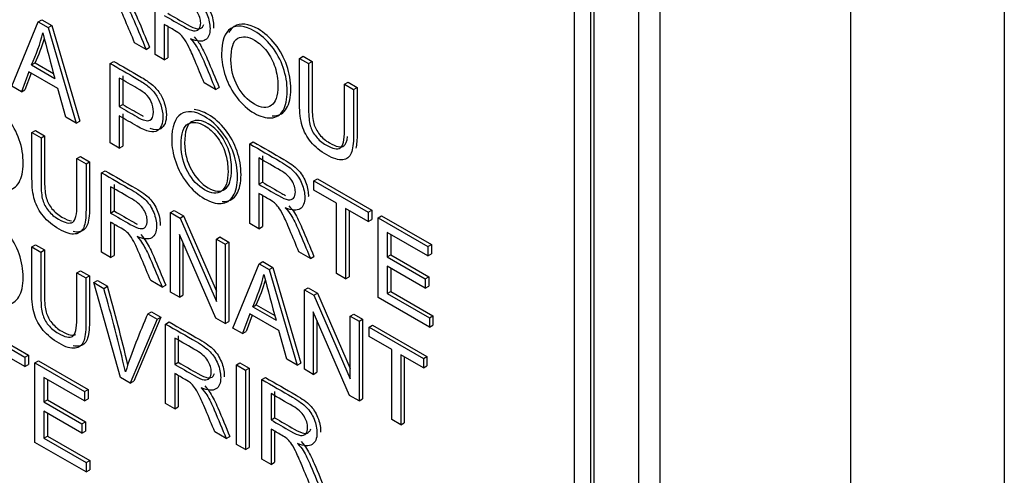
# Model space of a CAD drawing. Header units: inches. Extents: x 1 to 240, y -1 to 159.
# Tile 100 of 111: x 225.183 to 226.161, y 121.695 to 122.148. Entities that reach past the tile are written whole.
import ezdxf

# ---------------------------------------------------------------- set-up
doc = ezdxf.new("R2010")
doc.units = ezdxf.units.IN
doc.header["$MEASUREMENT"] = 0
for name, color, linetype in [('COM70657-14', 7, 'Continuous'), ('Default', 7, 'Continuous'), ('LAB20180', 7, 'Continuous')]:
    doc.layers.add(name, color=color, linetype=linetype)

# ---------------------------------------------------------------- blocks, each defined once
blk = doc.blocks.new('SE1')
at = {"layer": 'COM70657-14', "color": 7, "linetype": 'Continuous'}
for p, q in [((226.16061, 141.12522), (226.16061, 113.32859)), ((226.00788, 141.09591), (226.00788, 113.35789))]:
    blk.add_line(p, q, dxfattribs=at)
at = {"layer": 'LAB20180', "color": 7, "linetype": 'Continuous'}
for p, q in [((225.81908, 119.91068), (225.81908, 122.97255)), ((225.79786, 119.89844), (225.79786, 122.9603)), ((225.73387, 120.08477), (225.73387, 122.83969)), ((225.75013, 120.07538), (225.75013, 122.8303)), ((225.75367, 120.07743), (225.75367, 122.83234)), ((225.31769, 122.113), (225.31769, 122.19203)), ((225.17556, 122.08155), (225.20165, 122.14551)), ((225.20165, 122.14551), (225.20519, 122.14755)), ((225.20165, 122.14551), (225.21163, 122.13975)), ((225.20519, 122.14755), (225.21516, 122.1418)), ((225.21163, 122.13975), (225.21516, 122.1418)), ((225.21163, 122.13975), (225.2394, 122.0447)), ((225.21516, 122.1418), (225.24294, 122.04674)), ((225.32671, 122.14287), (225.32671, 122.1078)), ((225.33024, 122.13999), (225.33024, 122.10984)), ((225.30877, 122.11816), (225.29743, 122.1247)), ((225.30877, 122.11816), (225.3123, 122.1202)), ((225.27323, 122.10419), (225.27677, 122.10623)), ((225.32671, 122.1078), (225.31769, 122.113)), ((225.32671, 122.1078), (225.33024, 122.10984)), ((225.46112, 122.10922), (225.46465, 122.11126)), ((225.46112, 122.10922), (225.47013, 122.10401)), ((225.46465, 122.11126), (225.47367, 122.10606)), ((225.47013, 122.10401), (225.47367, 122.10606)), ((225.19514, 122.10269), (225.19868, 122.10473)), ((225.19514, 122.10269), (225.21832, 122.08931)), ((225.19868, 122.10473), (225.21701, 122.09415)), ((225.27323, 122.02517), (225.27323, 122.10419)), ((225.19241, 122.09575), (225.18508, 122.07606)), ((225.1947, 122.09443), (225.18862, 122.0781)), ((225.22123, 122.07911), (225.19241, 122.09575)), ((225.28225, 122.08968), (225.28225, 122.06129)), ((225.28578, 122.09172), (225.28578, 122.06333)), ((225.18508, 122.07606), (225.17556, 122.08155)), ((225.18508, 122.07606), (225.18862, 122.0781)), ((225.22906, 122.05067), (225.22123, 122.07911)), ((225.37784, 122.07828), (225.3665, 122.08482)), ((225.37784, 122.07828), (225.38137, 122.08032)), ((225.50578, 122.08343), (225.50932, 122.08547)), ((225.50578, 122.08343), (225.51475, 122.07825)), ((225.50932, 122.08547), (225.51829, 122.08029)), ((225.51475, 122.07825), (225.51829, 122.08029)), ((225.28225, 122.06129), (225.28578, 122.06333)), ((225.2394, 122.0447), (225.22906, 122.05067)), ((225.28225, 122.05203), (225.28225, 122.01996)), ((225.28578, 122.05407), (225.28578, 122.022)), ((225.19555, 122.03547), (225.19909, 122.03752)), ((225.19909, 122.03752), (225.2081, 122.03231)), ((225.2394, 122.0447), (225.24294, 122.04674)), ((225.19555, 122.03547), (225.20457, 122.03027)), ((225.20457, 122.03027), (225.2081, 122.03231)), ((225.28225, 122.01996), (225.27323, 122.02517)), ((225.28225, 122.01996), (225.28578, 122.022)), ((225.41169, 122.02425), (225.41523, 122.02629)), ((225.41169, 121.94523), (225.41169, 122.02425)), ((225.24022, 122.00969), (225.24376, 122.01173)), ((225.24022, 122.00969), (225.24919, 122.00451)), ((225.24376, 122.01173), (225.25273, 122.00655)), ((225.42071, 122.01031), (225.42071, 121.98413)), ((225.42424, 122.01236), (225.42424, 121.98617)), ((225.24919, 122.00451), (225.25273, 122.00655)), ((225.26462, 121.9956), (225.26816, 121.99764)), ((225.26462, 121.91663), (225.26462, 121.9956)), ((225.4753, 121.98752), (225.47884, 121.98956)), ((225.47884, 121.98956), (225.53279, 121.95841)), ((225.27359, 121.98174), (225.27359, 121.95556)), ((225.27713, 121.98378), (225.27713, 121.9576)), ((225.42071, 121.98413), (225.42424, 121.98617)), ((225.4753, 121.97822), (225.4753, 121.98752)), ((225.4753, 121.98752), (225.52925, 121.95637)), ((225.42071, 121.97504), (225.42071, 121.94002)), ((225.42424, 121.97217), (225.42424, 121.94206)), ((225.49779, 121.96523), (225.4753, 121.97822)), ((225.49779, 121.89552), (225.49779, 121.96523)), ((225.52925, 121.94707), (225.50681, 121.96003)), ((225.50681, 121.96003), (225.50681, 121.89031)), ((225.27359, 121.95556), (225.27713, 121.9576)), ((225.3332, 121.95601), (225.33673, 121.95805)), ((225.3332, 121.87704), (225.3332, 121.95601)), ((225.3332, 121.95601), (225.34248, 121.95064)), ((225.33673, 121.95805), (225.34602, 121.95268)), ((225.34248, 121.95064), (225.34602, 121.95268)), ((225.34248, 121.95064), (225.37864, 121.86768)), ((225.34602, 121.95268), (225.37864, 121.87783)), ((225.51034, 121.95798), (225.51034, 121.89235)), ((225.52925, 121.95637), (225.53279, 121.95841)), ((225.52925, 121.95637), (225.52925, 121.94707)), ((225.53279, 121.95841), (225.53279, 121.94911)), ((225.53909, 121.95069), (225.54263, 121.95273)), ((225.53909, 121.87167), (225.53909, 121.95069)), ((225.53909, 121.95069), (225.5884, 121.92222)), ((225.54263, 121.95273), (225.59194, 121.92427)), ((225.27359, 121.94646), (225.27359, 121.91145)), ((225.27713, 121.9436), (225.27713, 121.91349)), ((225.42071, 121.94002), (225.41169, 121.94523)), ((225.42071, 121.94002), (225.42424, 121.94206)), ((225.52925, 121.94707), (225.53279, 121.94911)), ((225.37804, 121.85114), (225.34189, 121.93411)), ((225.34189, 121.93411), (225.34189, 121.87202)), ((225.37864, 121.92977), (225.38217, 121.93181)), ((225.38217, 121.93181), (225.39087, 121.92679)), ((225.5884, 121.91292), (225.54806, 121.93621)), ((225.54806, 121.93621), (225.54806, 121.91192)), ((225.55159, 121.93417), (225.55159, 121.91396)), ((225.19542, 121.92205), (225.19895, 121.92409)), ((225.19542, 121.92205), (225.20443, 121.91684)), ((225.19895, 121.92409), (225.20797, 121.91888)), ((225.34543, 121.92599), (225.34543, 121.87406)), ((225.37864, 121.86768), (225.37864, 121.92977)), ((225.37864, 121.92977), (225.38733, 121.92475)), ((225.38733, 121.92475), (225.39087, 121.92679)), ((225.38733, 121.92475), (225.38733, 121.84578)), ((225.39087, 121.92679), (225.39087, 121.84782)), ((225.5884, 121.92222), (225.59194, 121.92427)), ((225.5884, 121.92222), (225.5884, 121.91292)), ((225.59194, 121.92427), (225.59194, 121.91496)), ((225.20443, 121.91684), (225.20797, 121.91888)), ((225.27359, 121.91145), (225.26462, 121.91663)), ((225.27359, 121.91145), (225.27713, 121.91349)), ((225.47184, 121.9105), (225.4605, 121.91705)), ((225.47184, 121.9105), (225.47537, 121.91254)), ((225.54806, 121.91192), (225.55159, 121.91396)), ((225.54806, 121.91192), (225.58581, 121.89013)), ((225.55159, 121.91396), (225.58934, 121.89217)), ((225.5884, 121.91292), (225.59194, 121.91496)), ((225.39498, 121.84137), (225.42112, 121.90524)), ((225.42112, 121.90524), (225.42465, 121.90729)), ((225.42112, 121.90524), (225.43109, 121.89949)), ((225.42465, 121.90729), (225.43462, 121.90153)), ((225.43109, 121.89949), (225.43462, 121.90153)), ((225.43462, 121.90153), (225.46235, 121.80655)), ((225.58581, 121.88087), (225.54806, 121.90267)), ((225.54806, 121.90267), (225.54806, 121.87575)), ((225.55159, 121.90062), (225.55159, 121.87779)), ((225.24008, 121.89626), (225.24362, 121.8983)), ((225.24008, 121.89626), (225.24905, 121.89108)), ((225.24362, 121.8983), (225.25259, 121.89312)), ((225.24905, 121.89108), (225.25259, 121.89312)), ((225.43109, 121.89949), (225.45882, 121.80451)), ((225.50681, 121.89031), (225.49779, 121.89552)), ((225.50681, 121.89031), (225.51034, 121.89235)), ((225.58581, 121.89013), (225.58934, 121.89217)), ((225.58934, 121.89217), (225.58934, 121.88291)), ((225.25711, 121.88643), (225.26065, 121.88847)), ((225.28352, 121.79216), (225.25711, 121.88643)), ((225.25711, 121.88643), (225.2669, 121.88077)), ((225.26065, 121.88847), (225.27044, 121.88281)), ((225.2669, 121.88077), (225.27044, 121.88281)), ((225.32477, 121.8819), (225.31343, 121.88845)), ((225.32477, 121.8819), (225.32831, 121.88394)), ((225.46601, 121.87932), (225.46955, 121.88137)), ((225.46955, 121.88137), (225.47884, 121.876)), ((225.58581, 121.89013), (225.58581, 121.88087)), ((225.58581, 121.88087), (225.58934, 121.88291)), ((225.34189, 121.87202), (225.3332, 121.87704)), ((225.34189, 121.87202), (225.34543, 121.87406)), ((225.46601, 121.80036), (225.46601, 121.87932)), ((225.46601, 121.87932), (225.4753, 121.87396)), ((225.4753, 121.87396), (225.47884, 121.876)), ((225.4753, 121.87396), (225.5115, 121.79097)), ((225.47884, 121.876), (225.5115, 121.80112)), ((225.58999, 121.84228), (225.53909, 121.87167)), ((225.54806, 121.87575), (225.55159, 121.87779)), ((225.54806, 121.87575), (225.58999, 121.85154)), ((225.55159, 121.87779), (225.59353, 121.85358)), ((225.41461, 121.86247), (225.41814, 121.86452)), ((225.41461, 121.86247), (225.43778, 121.84909)), ((225.41814, 121.86452), (225.43647, 121.85393)), ((225.32334, 121.85227), (225.29653, 121.78873)), ((225.31057, 121.85556), (225.3141, 121.8576)), ((225.31057, 121.85556), (225.31981, 121.85023)), ((225.3141, 121.8576), (225.32334, 121.85227)), ((225.31981, 121.85023), (225.32334, 121.85227)), ((225.41187, 121.85553), (225.4045, 121.83587)), ((225.41415, 121.85422), (225.40803, 121.83791)), ((225.4407, 121.83889), (225.41187, 121.85553)), ((225.51086, 121.77446), (225.47471, 121.85743)), ((225.47471, 121.85743), (225.47471, 121.79534)), ((225.5115, 121.85306), (225.51503, 121.8551)), ((225.5115, 121.79097), (225.5115, 121.85306)), ((225.5115, 121.85306), (225.52015, 121.84807)), ((225.51503, 121.8551), (225.52368, 121.85011)), ((225.58999, 121.85154), (225.59353, 121.85358)), ((225.59353, 121.85358), (225.59353, 121.84432)), ((225.13463, 121.84363), (225.18859, 121.81248)), ((225.13817, 121.84567), (225.19212, 121.81452)), ((225.31981, 121.85023), (225.29299, 121.78669)), ((225.32823, 121.84536), (225.33177, 121.8474)), ((225.32823, 121.76634), (225.32823, 121.84536)), ((225.38733, 121.84578), (225.37804, 121.85114)), ((225.38733, 121.84578), (225.39087, 121.84782)), ((225.47824, 121.84931), (225.47824, 121.79738)), ((225.52015, 121.84807), (225.52368, 121.85011)), ((225.52015, 121.84807), (225.52015, 121.7691)), ((225.52368, 121.85011), (225.52368, 121.77114)), ((225.53012, 121.84231), (225.53366, 121.84435)), ((225.53012, 121.83306), (225.53012, 121.84231)), ((225.53012, 121.84231), (225.58407, 121.81116)), ((225.53366, 121.84435), (225.58761, 121.8132)), ((225.58999, 121.85154), (225.58999, 121.84228)), ((225.58999, 121.84228), (225.59353, 121.84432)), ((225.34078, 121.83347), (225.34078, 121.80734)), ((225.4045, 121.83587), (225.39498, 121.84137)), ((225.4045, 121.83587), (225.40803, 121.83791)), ((225.44853, 121.81045), (225.4407, 121.83889)), ((225.55261, 121.82007), (225.53012, 121.83306)), ((225.33725, 121.83143), (225.33725, 121.8053)), ((225.18859, 121.80323), (225.16609, 121.81621)), ((225.18859, 121.81248), (225.19212, 121.81452)), ((225.19212, 121.81452), (225.19212, 121.80527)), ((225.55261, 121.75036), (225.55261, 121.82007)), ((225.58407, 121.80191), (225.56158, 121.81489)), ((225.56158, 121.81489), (225.56158, 121.74518)), ((225.56512, 121.81285), (225.56512, 121.74722)), ((225.58407, 121.81116), (225.58761, 121.8132)), ((225.58761, 121.8132), (225.58761, 121.80395)), ((225.18859, 121.81248), (225.18859, 121.80323)), ((225.18859, 121.80323), (225.19212, 121.80527)), ((225.19842, 121.8068), (225.20196, 121.80884)), ((225.19842, 121.72778), (225.19842, 121.8068)), ((225.19842, 121.8068), (225.24773, 121.77833)), ((225.20196, 121.80884), (225.25127, 121.78037)), ((225.33725, 121.8053), (225.34078, 121.80734)), ((225.39844, 121.80483), (225.40198, 121.80687)), ((225.39844, 121.72581), (225.39844, 121.80483)), ((225.39844, 121.80483), (225.40746, 121.79962)), ((225.40198, 121.80687), (225.41099, 121.80166)), ((225.45882, 121.80451), (225.44853, 121.81045)), ((225.45882, 121.80451), (225.46235, 121.80655)), ((225.58407, 121.81116), (225.58407, 121.80191)), ((225.58407, 121.80191), (225.58761, 121.80395)), ((225.33725, 121.79621), (225.33725, 121.76114)), ((225.34078, 121.79334), (225.34078, 121.76318)), ((225.40746, 121.79962), (225.41099, 121.80166)), ((225.40746, 121.79962), (225.40746, 121.7206)), ((225.41099, 121.80166), (225.41099, 121.72264)), ((225.47471, 121.79534), (225.46601, 121.80036)), ((225.47471, 121.79534), (225.47824, 121.79738)), ((225.24773, 121.76908), (225.20739, 121.79237)), ((225.20739, 121.79237), (225.20739, 121.76803)), ((225.21093, 121.79033), (225.21093, 121.77007)), ((225.29299, 121.78669), (225.28352, 121.79216)), ((225.29299, 121.78669), (225.29653, 121.78873)), ((225.4238, 121.79019), (225.42734, 121.79223)), ((225.4238, 121.71116), (225.4238, 121.79019)), ((225.24773, 121.77833), (225.25127, 121.78037)), ((225.24773, 121.77833), (225.24773, 121.76908)), ((225.25127, 121.78037), (225.25127, 121.77112)), ((225.43282, 121.77625), (225.43282, 121.75012)), ((225.43635, 121.77829), (225.43635, 121.75216)), ((225.52015, 121.7691), (225.51086, 121.77446)), ((225.20739, 121.76803), (225.21093, 121.77007)), ((225.20739, 121.76803), (225.24514, 121.74624)), ((225.21093, 121.77007), (225.24867, 121.74828)), ((225.24773, 121.76908), (225.25127, 121.77112)), ((225.33725, 121.76114), (225.32823, 121.76634)), ((225.52015, 121.7691), (225.52368, 121.77114)), ((225.24514, 121.73698), (225.20739, 121.75877)), ((225.20739, 121.75877), (225.20739, 121.73191)), ((225.21093, 121.75673), (225.21093, 121.73395)), ((225.33725, 121.76114), (225.34078, 121.76318)), ((225.24514, 121.74624), (225.24867, 121.74828)), ((225.24514, 121.74624), (225.24514, 121.73698)), ((225.24867, 121.74828), (225.24867, 121.73902)), ((225.43282, 121.75012), (225.43635, 121.75216)), ((225.56158, 121.74518), (225.55261, 121.75036)), ((225.56158, 121.74518), (225.56512, 121.74722)), ((225.24514, 121.73698), (225.24867, 121.73902)), ((225.38838, 121.73162), (225.37709, 121.73814)), ((225.43282, 121.74103), (225.43282, 121.70596)), ((225.43635, 121.73816), (225.43635, 121.708)), ((225.24933, 121.69839), (225.19842, 121.72778)), ((225.20739, 121.73191), (225.21093, 121.73395)), ((225.20739, 121.73191), (225.24933, 121.7077)), ((225.21093, 121.73395), (225.25286, 121.70974)), ((225.38838, 121.73162), (225.39192, 121.73366)), ((225.40746, 121.7206), (225.39844, 121.72581)), ((225.40746, 121.7206), (225.41099, 121.72264)), ((225.24933, 121.7077), (225.25286, 121.70974)), ((225.24933, 121.7077), (225.24933, 121.69839)), ((225.25286, 121.70974), (225.25286, 121.70043)), ((225.43282, 121.70596), (225.4238, 121.71116)), ((225.43282, 121.70596), (225.43635, 121.708)), ((225.24933, 121.69839), (225.25286, 121.70043))]:
    blk.add_line(p, q, dxfattribs=at)
for centre, radius, start, end in [((225.03818, 122.1757), 0.17312, 335.05426, 346.26608), ((225.04171, 122.17774), 0.17312, 335.05426, 343.72816), ((226.89891, 122.55786), 1.74468, 194.03981, 195.57842), ((225.25764, 121.93549), 0.17312, 335.05426, 346.26608), ((227.11837, 122.31764), 1.74468, 194.03981, 195.57842), ((223.42708, 121.3611), 1.91576, 13.37762, 15.80288), ((225.26118, 121.93753), 0.17312, 335.05426, 343.72541), ((223.42355, 121.35906), 1.91576, 13.24518, 15.80288), ((225.89463, 121.59707), 0.63871, 156.12678, 161.66456)]:
    blk.add_arc(centre, radius, start, end, dxfattribs=at)
for points, knots in [([(225.32123, 122.19407), (225.33132, 122.18824), (225.34141, 122.18241), (225.35151, 122.17659), (225.35761, 122.17306), (225.36221, 122.16967), (225.36858, 122.16315), (225.37108, 122.15918), (225.37491, 122.14982), (225.37582, 122.1453), (225.37582, 122.14039), (225.3758, 122.1398), (225.37577, 122.13924)], [0, 0, 0, 0, 0.3185231, 0.3185231, 0.3185231, 0.4400037, 0.4400037, 0.5614844, 0.5614844, 0.6829651, 0.6829651, 0.7000299, 0.7000299, 0.7000299, 0.7000299]), ([(225.31769, 122.19203), (225.32778, 122.1862), (225.33788, 122.18037), (225.34797, 122.17454), (225.35407, 122.17102), (225.35867, 122.16763), (225.36504, 122.16111), (225.36755, 122.15714), (225.37137, 122.14778), (225.37228, 122.14326), (225.37228, 122.13332), (225.37074, 122.12949), (225.36445, 122.12544), (225.35963, 122.12581), (225.35302, 122.12857)], [0, 0, 0, 0, 0.318523, 0.318523, 0.318523, 0.440004, 0.440004, 0.561484, 0.561484, 0.682965, 0.682965, 0.841483, 0.841483, 1, 1, 1, 1]), ([(225.29743, 122.1247), (225.29443, 122.13192), (225.29142, 122.13914), (225.28842, 122.14636), (225.28581, 122.15263), (225.28359, 122.15751), (225.28186, 122.16103), (225.28015, 122.16452), (225.27863, 122.16716), (225.27726, 122.16894), (225.27593, 122.17069), (225.27457, 122.17218), (225.27316, 122.17341), (225.27214, 122.17431), (225.27048, 122.17528), (225.26811, 122.1767), (225.26462, 122.17879), (225.26113, 122.18073), (225.25764, 122.18275)], [0, 0, 0, 0, 0.307183, 0.307183, 0.307183, 0.516416, 0.516416, 0.516416, 0.634807, 0.634807, 0.634807, 0.71683, 0.71683, 0.71683, 0.809234, 0.809234, 0.809234, 1, 1, 1, 1]), ([(225.32671, 122.15191), (225.33319, 122.14817), (225.33967, 122.14443), (225.34615, 122.14069), (225.35025, 122.13832), (225.35353, 122.13695), (225.35585, 122.13656), (225.35818, 122.13616), (225.35995, 122.13677), (225.36117, 122.13827), (225.36238, 122.13974), (225.363, 122.14174), (225.363, 122.14805), (225.36181, 122.15178), (225.35944, 122.15556), (225.3571, 122.15931), (225.35339, 122.16269), (225.34833, 122.16561), (225.34113, 122.16977), (225.33392, 122.17393), (225.32671, 122.17809)], [0, 0, 0, 0, 0.228517, 0.228517, 0.228517, 0.343997, 0.343997, 0.343997, 0.424842, 0.424842, 0.424842, 0.499299, 0.499299, 0.607186, 0.607186, 0.607186, 0.745838, 0.745838, 0.745838, 1, 1, 1, 1]), ([(225.28395, 122.16845), (225.28637, 122.16574), (225.28819, 122.16337), (225.28942, 122.16135), (225.29204, 122.15703), (225.29456, 122.15207), (225.29693, 122.14649), (225.30094, 122.13706), (225.30482, 122.1276), (225.30877, 122.11816)], [0, 0, 0, 0, 0.160192, 0.160192, 0.160192, 0.45337, 0.45337, 0.45337, 1, 1, 1, 1]), ([(225.28749, 122.17049), (225.2899, 122.16778), (225.29172, 122.16541), (225.29295, 122.16339), (225.29558, 122.15907), (225.2981, 122.15411), (225.30046, 122.14854), (225.30447, 122.1391), (225.30836, 122.12964), (225.3123, 122.1202)], [0, 0, 0, 0, 0.160192, 0.160192, 0.160192, 0.45337, 0.45337, 0.45337, 1, 1, 1, 1]), ([(225.33024, 122.15395), (225.33672, 122.15021), (225.3432, 122.14647), (225.34968, 122.14273), (225.35378, 122.14036), (225.35706, 122.13899), (225.35938, 122.1386), (225.36172, 122.1382), (225.36348, 122.13881), (225.36471, 122.14031), (225.36529, 122.14101), (225.36573, 122.14183), (225.36603, 122.14278)], [0, 0, 0, 0, 0.2285169, 0.2285169, 0.2285169, 0.3439966, 0.3439966, 0.3439966, 0.4248418, 0.4248418, 0.4248418, 0.4603742, 0.4603742, 0.4603742, 0.4603742]), ([(225.3665, 122.08482), (225.3635, 122.09204), (225.36049, 122.09926), (225.35749, 122.10648), (225.35488, 122.11275), (225.35266, 122.11763), (225.35093, 122.12115), (225.34922, 122.12464), (225.3477, 122.12728), (225.34633, 122.12907), (225.345, 122.13081), (225.34364, 122.1323), (225.34223, 122.13354), (225.34121, 122.13443), (225.3395, 122.13543), (225.33718, 122.13682), (225.33369, 122.13891), (225.3302, 122.14085), (225.32671, 122.14287)], [0, 0, 0, 0, 0.307184, 0.307184, 0.307184, 0.516417, 0.516417, 0.516417, 0.634808, 0.634808, 0.634808, 0.716831, 0.716831, 0.716831, 0.809233, 0.809233, 0.809233, 1, 1, 1, 1]), ([(225.38371, 122.11332), (225.38371, 122.12641), (225.38676, 122.1349), (225.39282, 122.13882), (225.3989, 122.14275), (225.40675, 122.14187), (225.42264, 122.13269), (225.42833, 122.12767), (225.43844, 122.1149), (225.44231, 122.10777), (225.44759, 122.09232), (225.44891, 122.08451), (225.44891, 122.06858), (225.4475, 122.06224), (225.44195, 122.05283), (225.43799, 122.05033), (225.43289, 122.05007), (225.42773, 122.04981), (225.42223, 122.05133), (225.40989, 122.05846), (225.40416, 122.06356), (225.39405, 122.07654), (225.39022, 122.08364), (225.38763, 122.0914), (225.38507, 122.09904), (225.38371, 122.10638), (225.38371, 122.11332)], [0, 0, 0, 0, 0.133484, 0.133484, 0.133484, 0.259404, 0.259404, 0.34176, 0.34176, 0.424116, 0.424116, 0.506471, 0.506471, 0.590474, 0.590474, 0.674477, 0.674477, 0.674477, 0.751468, 0.751468, 0.834975, 0.834975, 0.918481, 0.918481, 0.918481, 1, 1, 1, 1]), ([(225.43383, 122.05213), (225.4347, 122.05207), (225.43557, 122.05207), (225.43642, 122.05211), (225.44152, 122.05238), (225.44548, 122.05487), (225.45104, 122.06428), (225.45245, 122.07062), (225.45245, 122.08655), (225.45113, 122.09436), (225.44585, 122.10981), (225.44198, 122.11694), (225.43187, 122.12971), (225.42618, 122.13474), (225.41029, 122.14391), (225.40243, 122.14479), (225.39635, 122.14086), (225.39409, 122.1394), (225.39225, 122.1373), (225.39083, 122.13455)], [0.3127578, 0.3127578, 0.3127578, 0.3127578, 0.3255235, 0.3255235, 0.3255235, 0.4095262, 0.4095262, 0.4935288, 0.4935288, 0.5758844, 0.5758844, 0.65824, 0.65824, 0.7405956, 0.7405956, 0.8665161, 0.8665161, 0.8665161, 0.9163838, 0.9163838, 0.9163838, 0.9163838]), ([(225.35302, 122.12857), (225.35544, 122.12586), (225.35726, 122.12349), (225.35849, 122.12147), (225.36111, 122.11715), (225.36363, 122.11219), (225.366, 122.10662), (225.37001, 122.09718), (225.37389, 122.08772), (225.37784, 122.07828)], [0, 0, 0, 0, 0.160192, 0.160192, 0.160192, 0.45337, 0.45337, 0.45337, 1, 1, 1, 1]), ([(225.35656, 122.13061), (225.35897, 122.1279), (225.36079, 122.12553), (225.36202, 122.12351), (225.36465, 122.11919), (225.36717, 122.11423), (225.36954, 122.10866), (225.37355, 122.09922), (225.37743, 122.08977), (225.38137, 122.08032)], [0, 0, 0, 0, 0.160192, 0.160192, 0.160192, 0.45337, 0.45337, 0.45337, 1, 1, 1, 1]), ([(225.39305, 122.10772), (225.39305, 122.0982), (225.39523, 122.08948), (225.40407, 122.07344), (225.40962, 122.0675), (225.42305, 122.05975), (225.42865, 122.0593), (225.43302, 122.0623), (225.43737, 122.06528), (225.43963, 122.07179), (225.43963, 122.08835), (225.43867, 122.09452), (225.43494, 122.10625), (225.43216, 122.11153), (225.42496, 122.12094), (225.42091, 122.1246), (225.4164, 122.12725), (225.41003, 122.13101), (225.40452, 122.13154), (225.39992, 122.12914), (225.3953, 122.12674), (225.39305, 122.11955), (225.39305, 122.10772)], [0, 0, 0, 0, 0.118885, 0.118885, 0.237771, 0.237771, 0.359099, 0.359099, 0.359099, 0.491542, 0.491542, 0.575263, 0.575263, 0.658983, 0.658983, 0.742704, 0.742704, 0.742704, 0.85464, 0.85464, 0.85464, 1, 1, 1, 1]), ([(225.27677, 122.10623), (225.28537, 122.10126), (225.29398, 122.09629), (225.30258, 122.09132), (225.30714, 122.08869), (225.3106, 122.08638), (225.31296, 122.08454), (225.31633, 122.08193), (225.31916, 122.07907), (225.32143, 122.07597), (225.32373, 122.07284), (225.32553, 122.06924), (225.3269, 122.06519), (225.32829, 122.06107), (225.32899, 122.0571), (225.32899, 122.04642), (225.32712, 122.04182), (225.32344, 122.03933), (225.32108, 122.03773), (225.31755, 122.03776), (225.31283, 122.0394)], [0, 0, 0, 0, 0.2169576, 0.2169576, 0.2169576, 0.3044849, 0.3044849, 0.3044849, 0.3811069, 0.3811069, 0.3811069, 0.4539712, 0.4539712, 0.4539712, 0.5331552, 0.5331552, 0.671192, 0.671192, 0.671192, 0.7854667, 0.7854667, 0.7854667, 0.7854667]), ([(225.51475, 122.07825), (225.51475, 122.06304), (225.51475, 122.04783), (225.51475, 122.03262), (225.51475, 122.02468), (225.51398, 122.01882), (225.51088, 122.01124), (225.50811, 122.00906), (225.50405, 122.00851), (225.49998, 122.00796), (225.49467, 122.00951), (225.48174, 122.01698), (225.47651, 122.02126), (225.47241, 122.0262), (225.46836, 122.03108), (225.46549, 122.0364), (225.46376, 122.04224), (225.46202, 122.0481), (225.46112, 122.05517), (225.46112, 122.06358), (225.46112, 122.0788), (225.46112, 122.09401), (225.46112, 122.10922)], [0, 0, 0, 0, 0.229376, 0.229376, 0.229376, 0.315863, 0.315863, 0.402349, 0.402349, 0.402349, 0.498934, 0.498934, 0.592836, 0.592836, 0.592836, 0.669213, 0.669213, 0.669213, 0.770641, 0.770641, 0.770641, 1, 1, 1, 1]), ([(225.47367, 122.10606), (225.47367, 122.09086), (225.47367, 122.07567), (225.47367, 122.06047), (225.47367, 122.05364), (225.47421, 122.04827), (225.4764, 122.04049), (225.47831, 122.03687), (225.48368, 122.03029), (225.48696, 122.02751), (225.49753, 122.02141), (225.50226, 122.02041), (225.50699, 122.02349), (225.50825, 122.02659), (225.50887, 122.03151)], [0, 0, 0, 0, 0.2724293, 0.2724293, 0.2724293, 0.3428975, 0.3428975, 0.4133656, 0.4133656, 0.4838338, 0.4838338, 0.6057022, 0.6057022, 0.6879631, 0.6879631, 0.6879631, 0.6879631]), ([(225.27323, 122.10419), (225.28184, 122.09922), (225.29044, 122.09425), (225.29905, 122.08928), (225.3036, 122.08665), (225.30706, 122.08434), (225.30943, 122.0825), (225.31279, 122.07989), (225.31562, 122.07703), (225.3179, 122.07393), (225.32019, 122.0708), (225.32199, 122.0672), (225.32336, 122.06315), (225.32475, 122.05903), (225.32546, 122.05506), (225.32546, 122.04438), (225.32359, 122.03978), (225.3199, 122.03729), (225.31617, 122.03476), (225.30947, 122.03631), (225.29982, 122.04189), (225.29396, 122.04527), (225.2881, 122.04865), (225.28225, 122.05203)], [0, 0, 0, 0, 0.216958, 0.216958, 0.216958, 0.304485, 0.304485, 0.304485, 0.381107, 0.381107, 0.381107, 0.453971, 0.453971, 0.453971, 0.533155, 0.533155, 0.671192, 0.671192, 0.671192, 0.852298, 0.852298, 0.852298, 1, 1, 1, 1]), ([(225.47013, 122.10401), (225.47013, 122.08882), (225.47013, 122.07363), (225.47013, 122.05843), (225.47013, 122.0516), (225.47068, 122.04623), (225.47286, 122.03845), (225.47478, 122.03482), (225.48015, 122.02825), (225.48343, 122.02547), (225.49399, 122.01937), (225.49873, 122.01837), (225.50437, 122.02205), (225.50578, 122.02796), (225.50578, 122.03785), (225.50578, 122.05304), (225.50578, 122.06824), (225.50578, 122.08343)], [0, 0, 0, 0, 0.272429, 0.272429, 0.272429, 0.342897, 0.342897, 0.413366, 0.413366, 0.483834, 0.483834, 0.605702, 0.605702, 0.727571, 0.727571, 0.727571, 1, 1, 1, 1]), ([(225.28225, 122.06129), (225.28815, 122.05788), (225.29405, 122.05447), (225.29996, 122.05106), (225.30583, 122.04767), (225.30997, 122.04654), (225.31489, 122.04875), (225.31612, 122.05161), (225.31612, 122.0595), (225.31539, 122.06276), (225.31398, 122.06594), (225.31255, 122.06915), (225.31061, 122.07183), (225.30824, 122.07398), (225.30671, 122.07538), (225.30387, 122.07719), (225.29978, 122.07956), (225.29393, 122.08293), (225.28809, 122.0863), (225.28225, 122.08968)], [0, 0, 0, 0, 0.215503, 0.215503, 0.215503, 0.355035, 0.355035, 0.494567, 0.494567, 0.595608, 0.595608, 0.595608, 0.683176, 0.683176, 0.683176, 0.786692, 0.786692, 0.786692, 1, 1, 1, 1]), ([(225.51829, 122.08029), (225.51829, 122.06508), (225.51829, 122.04987), (225.51829, 122.03466), (225.51829, 122.02852), (225.51783, 122.02363), (225.5169, 122.01998)], [0, 0, 0, 0, 0.2293763, 0.2293763, 0.2293763, 0.2961894, 0.2961894, 0.2961894, 0.2961894]), ([(225.16825, 121.97837), (225.16913, 121.97832), (225.17, 121.97831), (225.17086, 121.97837), (225.17596, 121.97868), (225.17992, 121.98118), (225.18547, 121.99059), (225.18689, 121.99693), (225.18689, 122.0128), (225.18562, 122.02061), (225.18292, 122.02839), (225.18024, 122.03615), (225.17643, 122.04322), (225.17136, 122.04963), (225.16631, 122.05602), (225.16061, 122.06104), (225.14921, 122.06763), (225.14458, 122.06926), (225.14045, 122.06955)], [0.3126829, 0.3126829, 0.3126829, 0.3126829, 0.3255532, 0.3255532, 0.3255532, 0.4116387, 0.4116387, 0.4977243, 0.4977243, 0.5826771, 0.5826771, 0.5826771, 0.6629406, 0.6629406, 0.6629406, 0.7434569, 0.7434569, 0.8090517, 0.8090517, 0.8090517, 0.8090517]), ([(225.28578, 122.06333), (225.29168, 122.05992), (225.29759, 122.05651), (225.30349, 122.0531), (225.30436, 122.0526), (225.3052, 122.05215), (225.30599, 122.05174)], [0, 0, 0, 0, 0.2155028, 0.2155028, 0.2155028, 0.2361811, 0.2361811, 0.2361811, 0.2361811]), ([(225.33429, 122.02835), (225.33429, 122.04144), (225.33734, 122.04993), (225.34339, 122.05385), (225.34945, 122.05776), (225.35733, 122.0569), (225.37322, 122.04772), (225.37891, 122.0427), (225.38396, 122.03631), (225.38904, 122.0299), (225.39289, 122.0228), (225.39553, 122.01507), (225.39819, 122.00729), (225.39949, 121.99948), (225.39949, 121.98361), (225.39808, 121.97727), (225.39252, 121.96786), (225.38856, 121.96536), (225.38346, 121.96505), (225.37835, 121.96473), (225.37281, 121.96636), (225.36047, 121.97348), (225.35473, 121.97858), (225.34462, 121.99157), (225.3408, 121.99867), (225.33561, 122.01407), (225.33429, 122.02141), (225.33429, 122.02835)], [0, 0, 0, 0, 0.133466, 0.133466, 0.133466, 0.25657, 0.25657, 0.337083, 0.337083, 0.337083, 0.417379, 0.417379, 0.417379, 0.502333, 0.502333, 0.58842, 0.58842, 0.674507, 0.674507, 0.674507, 0.751024, 0.751024, 0.834016, 0.834016, 0.917008, 0.917008, 1, 1, 1, 1]), ([(225.38439, 121.96709), (225.38527, 121.96704), (225.38614, 121.96703), (225.387, 121.96709), (225.3921, 121.9674), (225.39606, 121.9699), (225.40161, 121.97931), (225.40303, 121.98565), (225.40303, 122.00152), (225.40172, 122.00933), (225.39906, 122.01711), (225.39642, 122.02484), (225.39257, 122.03194), (225.3875, 122.03835), (225.38244, 122.04474), (225.37675, 122.04976), (225.36531, 122.05637), (225.36065, 122.058), (225.3565, 122.05826)], [0.3126605, 0.3126605, 0.3126605, 0.3126605, 0.3254928, 0.3254928, 0.3254928, 0.4115799, 0.4115799, 0.497667, 0.497667, 0.5826214, 0.5826214, 0.5826214, 0.6629165, 0.6629165, 0.6629165, 0.74343, 0.74343, 0.8095414, 0.8095414, 0.8095414, 0.8095414]), ([(225.34711, 122.02482), (225.34711, 122.03665), (225.34941, 122.04381), (225.35403, 122.04621), (225.35863, 122.04861), (225.36414, 122.04795), (225.37502, 122.04167), (225.37908, 122.03801), (225.38627, 122.0286), (225.38908, 122.02326), (225.39091, 122.01746), (225.39278, 122.01154), (225.39369, 122.00544), (225.39369, 121.98888), (225.39148, 121.98235), (225.38713, 121.97936), (225.38276, 121.97637), (225.37716, 121.97681), (225.36369, 121.9846), (225.35818, 121.99051), (225.34934, 122.00655), (225.34711, 122.0153), (225.34711, 122.02482)], [0, 0, 0, 0, 0.145471, 0.145471, 0.145471, 0.25702, 0.25702, 0.3359, 0.3359, 0.414781, 0.414781, 0.414781, 0.502293, 0.502293, 0.640735, 0.640735, 0.640735, 0.761571, 0.761571, 0.880786, 0.880786, 1, 1, 1, 1]), ([(225.34358, 122.02277), (225.34358, 122.01326), (225.34581, 122.0045), (225.35464, 121.98847), (225.36015, 121.98255), (225.37363, 121.97477), (225.37923, 121.97433), (225.3836, 121.97732), (225.38795, 121.9803), (225.39016, 121.98684), (225.39016, 122.0034), (225.38924, 122.0095), (225.38738, 122.01541), (225.38555, 122.02122), (225.38273, 122.02656), (225.37554, 122.03597), (225.37149, 122.03962), (225.36061, 122.04591), (225.3551, 122.04656), (225.3505, 122.04417), (225.34588, 122.04177), (225.34358, 122.0346), (225.34358, 122.02277)], [0, 0, 0, 0, 0.119214, 0.119214, 0.238429, 0.238429, 0.359265, 0.359265, 0.359265, 0.497707, 0.497707, 0.585219, 0.585219, 0.585219, 0.6641, 0.6641, 0.74298, 0.74298, 0.854529, 0.854529, 0.854529, 1, 1, 1, 1]), ([(225.24919, 122.00451), (225.24919, 121.98931), (225.24919, 121.97412), (225.24919, 121.95892), (225.24919, 121.95093), (225.24842, 121.94507), (225.24687, 121.94134), (225.2453, 121.93757), (225.24254, 121.93537), (225.23444, 121.93416), (225.22911, 121.93582), (225.21613, 121.94331), (225.21094, 121.94757), (225.20685, 121.95246), (225.20276, 121.95733), (225.19988, 121.96274), (225.19815, 121.96857), (225.19643, 121.97435), (225.19555, 121.98148), (225.19555, 121.98989), (225.19555, 122.00509), (225.19555, 122.02028), (225.19555, 122.03547)], [0, 0, 0, 0, 0.229139, 0.229139, 0.229139, 0.325744, 0.325744, 0.325744, 0.415348, 0.415348, 0.504952, 0.504952, 0.592689, 0.592689, 0.592689, 0.669487, 0.669487, 0.669487, 0.770869, 0.770869, 0.770869, 1, 1, 1, 1]), ([(225.20457, 122.03027), (225.20457, 122.01509), (225.20457, 121.99992), (225.20457, 121.98474), (225.20457, 121.97785), (225.20511, 121.97249), (225.20621, 121.9686), (225.20729, 121.96476), (225.20921, 121.96113), (225.2119, 121.95785), (225.2146, 121.95454), (225.21786, 121.95177), (225.22838, 121.9457), (225.23312, 121.9447), (225.23599, 121.94652), (225.23883, 121.94832), (225.24022, 121.95422), (225.24022, 121.96416), (225.24022, 121.97933), (225.24022, 121.99451), (225.24022, 122.00969)], [0, 0, 0, 0, 0.272264, 0.272264, 0.272264, 0.364278, 0.364278, 0.364278, 0.425003, 0.425003, 0.425003, 0.489951, 0.489951, 0.60151, 0.60151, 0.60151, 0.727706, 0.727706, 0.727706, 1, 1, 1, 1]), ([(225.2081, 122.03231), (225.2081, 122.01713), (225.2081, 122.00196), (225.2081, 121.98678), (225.2081, 121.97989), (225.20865, 121.97453), (225.20974, 121.97064), (225.21082, 121.9668), (225.21275, 121.96317), (225.21543, 121.95989), (225.21814, 121.95658), (225.2214, 121.95382), (225.22909, 121.94937), (225.23228, 121.94811), (225.23485, 121.94777)], [0, 0, 0, 0, 0.2722644, 0.2722644, 0.2722644, 0.3642779, 0.3642779, 0.3642779, 0.4250031, 0.4250031, 0.4250031, 0.4899514, 0.4899514, 0.5540926, 0.5540926, 0.5540926, 0.5540926]), ([(225.41169, 122.02425), (225.42178, 122.01842), (225.43188, 122.01259), (225.44197, 122.00677), (225.44807, 122.00324), (225.45267, 121.99985), (225.45904, 121.99333), (225.46159, 121.98934), (225.46346, 121.98468), (225.46534, 121.98), (225.46633, 121.97546), (225.46633, 121.96552), (225.46474, 121.96171), (225.45845, 121.95766), (225.45363, 121.95798), (225.44702, 121.96079)], [0, 0, 0, 0, 0.318407, 0.318407, 0.318407, 0.446102, 0.446102, 0.573796, 0.573796, 0.573796, 0.691866, 0.691866, 0.845933, 0.845933, 1, 1, 1, 1]), ([(225.41523, 122.02629), (225.42532, 122.02046), (225.43541, 122.01463), (225.44551, 122.00881), (225.45161, 122.00528), (225.45621, 122.00189), (225.46258, 121.99537), (225.46513, 121.99138), (225.467, 121.98672), (225.46888, 121.98204), (225.46987, 121.9775), (225.46987, 121.97268), (225.46985, 121.97219), (225.46983, 121.97171)], [0, 0, 0, 0, 0.3184068, 0.3184068, 0.3184068, 0.4461016, 0.4461016, 0.5737964, 0.5737964, 0.5737964, 0.6918663, 0.6918663, 0.7057313, 0.7057313, 0.7057313, 0.7057313]), ([(225.42071, 121.98413), (225.42719, 121.98039), (225.43367, 121.97665), (225.44015, 121.97291), (225.44429, 121.97051), (225.44753, 121.96912), (225.45217, 121.96844), (225.45395, 121.96899), (225.45517, 121.97044), (225.45643, 121.97191), (225.457, 121.97396), (225.457, 121.98021), (225.45581, 121.984), (225.45349, 121.98776), (225.45114, 121.99156), (225.44739, 121.99491), (225.44233, 121.99783), (225.43513, 122.00199), (225.42792, 122.00615), (225.42071, 122.01031)], [0, 0, 0, 0, 0.228426, 0.228426, 0.228426, 0.326342, 0.326342, 0.424258, 0.424258, 0.424258, 0.4994, 0.4994, 0.606745, 0.606745, 0.606745, 0.745853, 0.745853, 0.745853, 1, 1, 1, 1]), ([(225.25273, 122.00655), (225.25273, 121.99135), (225.25273, 121.97616), (225.25273, 121.96097), (225.25273, 121.95297), (225.25195, 121.94711), (225.2504, 121.94338), (225.24884, 121.93961), (225.24608, 121.93741), (225.24042, 121.93657), (225.23861, 121.93668), (225.23661, 121.93715)], [0, 0, 0, 0, 0.2291386, 0.2291386, 0.2291386, 0.3257436, 0.3257436, 0.3257436, 0.4153477, 0.4153477, 0.4508731, 0.4508731, 0.4508731, 0.4508731]), ([(225.26462, 121.9956), (225.2747, 121.98978), (225.28478, 121.98396), (225.29486, 121.97814), (225.30096, 121.97462), (225.3056, 121.97125), (225.30879, 121.96799), (225.31194, 121.96477), (225.31448, 121.96076), (225.31639, 121.95609), (225.31833, 121.95136), (225.31922, 121.94688), (225.31922, 121.93695), (225.31767, 121.93311), (225.31139, 121.92906), (225.30651, 121.9294), (225.29996, 121.93219)], [0, 0, 0, 0, 0.318055, 0.318055, 0.318055, 0.466627, 0.466627, 0.466627, 0.573877, 0.573877, 0.573877, 0.69377, 0.69377, 0.846885, 0.846885, 1, 1, 1, 1]), ([(225.26816, 121.99764), (225.27824, 121.99182), (225.28832, 121.986), (225.29839, 121.98018), (225.30449, 121.97666), (225.30914, 121.97329), (225.31233, 121.97003), (225.31547, 121.96682), (225.31802, 121.96281), (225.31993, 121.95813), (225.32186, 121.9534), (225.32275, 121.94893), (225.32275, 121.94409), (225.32274, 121.94364), (225.32272, 121.94319)], [0, 0, 0, 0, 0.3180545, 0.3180545, 0.3180545, 0.4666266, 0.4666266, 0.4666266, 0.5738774, 0.5738774, 0.5738774, 0.6937695, 0.6937695, 0.7066404, 0.7066404, 0.7066404, 0.7066404]), ([(225.27359, 121.95556), (225.28008, 121.95182), (225.28656, 121.94808), (225.29304, 121.94433), (225.29718, 121.94194), (225.30046, 121.94052), (225.3051, 121.93984), (225.30688, 121.94039), (225.30811, 121.94184), (225.30934, 121.94329), (225.30993, 121.94536), (225.30993, 121.95162), (225.30874, 121.9554), (225.30638, 121.95919), (225.30406, 121.9629), (225.30032, 121.96626), (225.29527, 121.96923), (225.28804, 121.97347), (225.28082, 121.97757), (225.27359, 121.98174)], [0, 0, 0, 0, 0.228277, 0.228277, 0.228277, 0.326392, 0.326392, 0.424508, 0.424508, 0.424508, 0.498186, 0.498186, 0.607168, 0.607168, 0.607168, 0.745526, 0.745526, 0.745526, 1, 1, 1, 1]), ([(225.42424, 121.98617), (225.43072, 121.98243), (225.4372, 121.97869), (225.44368, 121.97495), (225.44488, 121.97426), (225.44601, 121.97365), (225.44705, 121.97312)], [0, 0, 0, 0, 0.2284261, 0.2284261, 0.2284261, 0.256762, 0.256762, 0.256762, 0.256762]), ([(225.4605, 121.91705), (225.4575, 121.92427), (225.45449, 121.93149), (225.45149, 121.93871), (225.44888, 121.94497), (225.44666, 121.94985), (225.44493, 121.95337), (225.44324, 121.95682), (225.4417, 121.9595), (225.44033, 121.96129), (225.43902, 121.96301), (225.43765, 121.96452), (225.43623, 121.9657), (225.43519, 121.96658), (225.43355, 121.96762), (225.43118, 121.96899), (225.42769, 121.97101), (225.4242, 121.97302), (225.42071, 121.97504)], [0, 0, 0, 0, 0.307271, 0.307271, 0.307271, 0.516564, 0.516564, 0.516564, 0.634983, 0.634983, 0.634983, 0.716758, 0.716758, 0.716758, 0.809177, 0.809177, 0.809177, 1, 1, 1, 1]), ([(225.44702, 121.96079), (225.44944, 121.95808), (225.45126, 121.95566), (225.45249, 121.95369), (225.45516, 121.9494), (225.45763, 121.94441), (225.46, 121.93884), (225.46401, 121.9294), (225.46789, 121.91995), (225.47184, 121.9105)], [0, 0, 0, 0, 0.160112, 0.160112, 0.160112, 0.453397, 0.453397, 0.453397, 1, 1, 1, 1]), ([(225.45056, 121.96283), (225.45297, 121.96012), (225.45479, 121.9577), (225.45602, 121.95573), (225.4587, 121.95144), (225.46117, 121.94645), (225.46354, 121.94088), (225.46755, 121.93144), (225.47143, 121.92199), (225.47537, 121.91254)], [0, 0, 0, 0, 0.160112, 0.160112, 0.160112, 0.453397, 0.453397, 0.453397, 1, 1, 1, 1]), ([(225.12155, 121.92824), (225.12155, 121.9213), (225.12287, 121.91397), (225.12806, 121.89856), (225.1319, 121.89149), (225.13694, 121.88497), (225.14199, 121.87842), (225.14773, 121.87338), (225.16007, 121.86625), (225.16559, 121.86462), (225.17072, 121.86494), (225.17582, 121.86525), (225.17978, 121.86775), (225.18534, 121.87716), (225.18675, 121.8835), (225.18675, 121.89938), (225.18545, 121.90718), (225.18279, 121.91496), (225.18015, 121.92269), (225.17626, 121.92974), (225.17122, 121.93615), (225.16617, 121.94259), (225.16048, 121.94761), (225.14903, 121.95422), (225.14437, 121.95584), (225.14022, 121.95609)], [0, 0, 0, 0, 0.081017, 0.081017, 0.1620341, 0.1620341, 0.1620341, 0.2471199, 0.2471199, 0.3255678, 0.3255678, 0.3255678, 0.4116731, 0.4116731, 0.4977784, 0.4977784, 0.5827507, 0.5827507, 0.5827507, 0.6628802, 0.6628802, 0.6628802, 0.7434784, 0.7434784, 0.8097247, 0.8097247, 0.8097247, 0.8097247]), ([(225.27713, 121.9576), (225.28361, 121.95386), (225.29009, 121.95012), (225.29657, 121.94638), (225.29779, 121.94568), (225.29892, 121.94506), (225.29999, 121.94453)], [0, 0, 0, 0, 0.2282766, 0.2282766, 0.2282766, 0.2570041, 0.2570041, 0.2570041, 0.2570041]), ([(225.31343, 121.88845), (225.31041, 121.89566), (225.30739, 121.90287), (225.30437, 121.91008), (225.30175, 121.91634), (225.29959, 121.9212), (225.29786, 121.92472), (225.29615, 121.92821), (225.29463, 121.9309), (225.29326, 121.93269), (225.29195, 121.93441), (225.29053, 121.93595), (225.28917, 121.93711), (225.28812, 121.93799), (225.28643, 121.93905), (225.28411, 121.94039), (225.28061, 121.94242), (225.2771, 121.94444), (225.27359, 121.94646)], [0, 0, 0, 0, 0.306814, 0.306814, 0.306814, 0.515488, 0.515488, 0.515488, 0.634413, 0.634413, 0.634413, 0.716108, 0.716108, 0.716108, 0.808468, 0.808468, 0.808468, 1, 1, 1, 1]), ([(225.29996, 121.93219), (225.30237, 121.92943), (225.30419, 121.92706), (225.30542, 121.92509), (225.30812, 121.92077), (225.31057, 121.91581), (225.31293, 121.91024), (225.31694, 121.9008), (225.32083, 121.89135), (225.32477, 121.8819)], [0, 0, 0, 0, 0.16006, 0.16006, 0.16006, 0.453367, 0.453367, 0.453367, 1, 1, 1, 1]), ([(225.30349, 121.93423), (225.30591, 121.93147), (225.30773, 121.9291), (225.30896, 121.92713), (225.31165, 121.92281), (225.3141, 121.91785), (225.31647, 121.91228), (225.32048, 121.90285), (225.32436, 121.89339), (225.32831, 121.88394)], [0, 0, 0, 0, 0.16006, 0.16006, 0.16006, 0.453367, 0.453367, 0.453367, 1, 1, 1, 1]), ([(225.24905, 121.89108), (225.24905, 121.87587), (225.24905, 121.86065), (225.24905, 121.84544), (225.24905, 121.8375), (225.24828, 121.83164), (225.24673, 121.82791), (225.24517, 121.82414), (225.24241, 121.82194), (225.2343, 121.82073), (225.22897, 121.82239), (225.21604, 121.82985), (225.21081, 121.83414), (225.20671, 121.83903), (225.20265, 121.84388), (225.19979, 121.84928), (225.19801, 121.85514), (225.19626, 121.86093), (225.19542, 121.86805), (225.19542, 121.87641), (225.19542, 121.89162), (225.19542, 121.90683), (225.19542, 121.92205)], [0, 0, 0, 0, 0.229407, 0.229407, 0.229407, 0.325751, 0.325751, 0.325751, 0.415564, 0.415564, 0.505378, 0.505378, 0.592696, 0.592696, 0.592696, 0.669455, 0.669455, 0.669455, 0.770582, 0.770582, 0.770582, 1, 1, 1, 1]), ([(225.20443, 121.91684), (225.20443, 121.90166), (225.20443, 121.88649), (225.20443, 121.87131), (225.20443, 121.86442), (225.20498, 121.85906), (225.20607, 121.85517), (225.20715, 121.85133), (225.20908, 121.8477), (225.21176, 121.84442), (225.21447, 121.84111), (225.21773, 121.83829), (225.2216, 121.83611), (225.22829, 121.83234), (225.23303, 121.83119), (225.23585, 121.83309), (225.23865, 121.83496), (225.24008, 121.84079), (225.24008, 121.85073), (225.24008, 121.8659), (225.24008, 121.88108), (225.24008, 121.89626)], [0, 0, 0, 0, 0.272273, 0.272273, 0.272273, 0.36429, 0.36429, 0.36429, 0.425017, 0.425017, 0.425017, 0.495533, 0.495533, 0.495533, 0.601582, 0.601582, 0.601582, 0.727755, 0.727755, 0.727755, 1, 1, 1, 1]), ([(225.20797, 121.91888), (225.20797, 121.9037), (225.20797, 121.88853), (225.20797, 121.87335), (225.20797, 121.86646), (225.20851, 121.8611), (225.20961, 121.85721), (225.21068, 121.85337), (225.21261, 121.84974), (225.2153, 121.84646), (225.218, 121.84315), (225.22126, 121.84033), (225.22513, 121.83815), (225.23163, 121.83449), (225.23629, 121.8333), (225.23914, 121.83497)], [0, 0, 0, 0, 0.2722732, 0.2722732, 0.2722732, 0.3642896, 0.3642896, 0.3642896, 0.4250168, 0.4250168, 0.4250168, 0.4955334, 0.4955334, 0.4955334, 0.5985421, 0.5985421, 0.5985421, 0.5985421]), ([(225.25259, 121.89312), (225.25259, 121.87791), (225.25259, 121.8627), (225.25259, 121.84748), (225.25259, 121.83954), (225.25181, 121.83368), (225.25027, 121.82995), (225.2487, 121.82618), (225.24594, 121.82398), (225.24028, 121.82314), (225.23848, 121.82325), (225.23647, 121.82372)], [0, 0, 0, 0, 0.2294073, 0.2294073, 0.2294073, 0.3257509, 0.3257509, 0.3257509, 0.4155643, 0.4155643, 0.4511708, 0.4511708, 0.4511708, 0.4511708]), ([(225.32823, 121.84536), (225.33833, 121.83954), (225.34842, 121.83371), (225.35851, 121.82788), (225.36461, 121.82436), (225.36926, 121.821), (225.3724, 121.81776), (225.37558, 121.81449), (225.37814, 121.81051), (225.38, 121.80585), (225.3819, 121.80112), (225.38287, 121.79663), (225.38287, 121.78669), (225.38128, 121.78288), (225.37499, 121.77883), (225.37017, 121.77914), (225.36361, 121.78193)], [0, 0, 0, 0, 0.318575, 0.318575, 0.318575, 0.466703, 0.466703, 0.466703, 0.574013, 0.574013, 0.574013, 0.693867, 0.693867, 0.846933, 0.846933, 1, 1, 1, 1]), ([(225.33177, 121.8474), (225.34186, 121.84158), (225.35195, 121.83575), (225.36205, 121.82992), (225.36815, 121.8264), (225.37279, 121.82304), (225.37593, 121.8198), (225.37911, 121.81653), (225.38167, 121.81255), (225.38354, 121.80789), (225.38544, 121.80316), (225.38641, 121.79867), (225.38641, 121.79384), (225.38639, 121.79339), (225.38637, 121.79294)], [0, 0, 0, 0, 0.3185749, 0.3185749, 0.3185749, 0.4667028, 0.4667028, 0.4667028, 0.5740129, 0.5740129, 0.5740129, 0.6938669, 0.6938669, 0.7066518, 0.7066518, 0.7066518, 0.7066518]), ([(225.33725, 121.8053), (225.34373, 121.80156), (225.35021, 121.79782), (225.35669, 121.79408), (225.36083, 121.79168), (225.36407, 121.79029), (225.36639, 121.78995), (225.36874, 121.7896), (225.37053, 121.79013), (225.37172, 121.79161), (225.37291, 121.79309), (225.37354, 121.79508), (225.37354, 121.80138), (225.37235, 121.80517), (225.37003, 121.80888), (225.36766, 121.81266), (225.36397, 121.816), (225.35888, 121.81894), (225.35167, 121.82311), (225.34446, 121.82727), (225.33725, 121.83143)], [0, 0, 0, 0, 0.228536, 0.228536, 0.228536, 0.344079, 0.344079, 0.344079, 0.424532, 0.424532, 0.424532, 0.498881, 0.498881, 0.606611, 0.606611, 0.606611, 0.74578, 0.74578, 0.74578, 1, 1, 1, 1]), ([(225.34078, 121.80734), (225.34726, 121.8036), (225.35374, 121.79986), (225.36023, 121.79612), (225.36437, 121.79373), (225.3676, 121.79233), (225.36992, 121.79199), (225.37227, 121.79165), (225.37407, 121.79217), (225.37525, 121.79365), (225.37586, 121.79441), (225.37632, 121.79529), (225.37663, 121.79632)], [0, 0, 0, 0, 0.2285356, 0.2285356, 0.2285356, 0.3440785, 0.3440785, 0.3440785, 0.4245321, 0.4245321, 0.4245321, 0.4624332, 0.4624332, 0.4624332, 0.4624332]), ([(225.37709, 121.73814), (225.37407, 121.74537), (225.37105, 121.75259), (225.36803, 121.75982), (225.36541, 121.76608), (225.3632, 121.77097), (225.36152, 121.77447), (225.35981, 121.778), (225.35824, 121.78062), (225.35692, 121.78238), (225.35557, 121.78418), (225.35419, 121.78564), (225.35277, 121.78687), (225.35179, 121.78773), (225.35009, 121.78879), (225.34772, 121.79016), (225.34423, 121.79217), (225.34074, 121.79419), (225.33725, 121.79621)], [0, 0, 0, 0, 0.307391, 0.307391, 0.307391, 0.515966, 0.515966, 0.515966, 0.634269, 0.634269, 0.634269, 0.717028, 0.717028, 0.717028, 0.809332, 0.809332, 0.809332, 1, 1, 1, 1]), ([(225.36715, 121.78397), (225.36951, 121.78124), (225.37134, 121.77887), (225.37256, 121.7769), (225.37529, 121.77254), (225.37775, 121.76754), (225.38008, 121.76205), (225.38407, 121.75259), (225.38797, 121.74312), (225.39192, 121.73366)], [0, 0, 0, 0, 0.159077, 0.159077, 0.159077, 0.452408, 0.452408, 0.452408, 1, 1, 1, 1]), ([(225.4238, 121.79019), (225.4339, 121.78436), (225.44399, 121.77853), (225.45408, 121.7727), (225.46018, 121.76918), (225.46483, 121.76582), (225.46797, 121.76258), (225.47115, 121.75931), (225.47371, 121.75533), (225.47557, 121.75068), (225.47747, 121.74594), (225.47844, 121.74145), (225.47844, 121.73151), (225.47685, 121.7277), (225.47056, 121.72365), (225.46574, 121.72397), (225.45918, 121.72675)], [0, 0, 0, 0, 0.318575, 0.318575, 0.318575, 0.466703, 0.466703, 0.466703, 0.574013, 0.574013, 0.574013, 0.693867, 0.693867, 0.846933, 0.846933, 1, 1, 1, 1]), ([(225.42734, 121.79223), (225.43743, 121.7864), (225.44752, 121.78057), (225.45762, 121.77475), (225.46372, 121.77122), (225.46836, 121.76786), (225.4715, 121.76462), (225.47469, 121.76135), (225.47724, 121.75737), (225.47911, 121.75272), (225.48101, 121.74798), (225.48198, 121.74349), (225.48198, 121.73866), (225.48197, 121.73821), (225.48194, 121.73777)], [0, 0, 0, 0, 0.3185749, 0.3185749, 0.3185749, 0.4667028, 0.4667028, 0.4667028, 0.5740129, 0.5740129, 0.5740129, 0.6938669, 0.6938669, 0.7066518, 0.7066518, 0.7066518, 0.7066518]), ([(225.36361, 121.78193), (225.36598, 121.7792), (225.3678, 121.77683), (225.36903, 121.77486), (225.37175, 121.7705), (225.37422, 121.7655), (225.37654, 121.76001), (225.38054, 121.75055), (225.38443, 121.74108), (225.38838, 121.73162)], [0, 0, 0, 0, 0.159077, 0.159077, 0.159077, 0.452408, 0.452408, 0.452408, 1, 1, 1, 1]), ([(225.43282, 121.75012), (225.4393, 121.74638), (225.44578, 121.74264), (225.45226, 121.7389), (225.4564, 121.73651), (225.45964, 121.73511), (225.46196, 121.73477), (225.46431, 121.73443), (225.4661, 121.73496), (225.46729, 121.73643), (225.46848, 121.73792), (225.46911, 121.7399), (225.46911, 121.74621), (225.46792, 121.74999), (225.4656, 121.7537), (225.46323, 121.75748), (225.45955, 121.76082), (225.45445, 121.76377), (225.44724, 121.76793), (225.44003, 121.77209), (225.43282, 121.77625)], [0, 0, 0, 0, 0.228536, 0.228536, 0.228536, 0.344079, 0.344079, 0.344079, 0.424532, 0.424532, 0.424532, 0.498881, 0.498881, 0.606611, 0.606611, 0.606611, 0.74578, 0.74578, 0.74578, 1, 1, 1, 1]), ([(225.43635, 121.75216), (225.44283, 121.74842), (225.44932, 121.74468), (225.4558, 121.74094), (225.45994, 121.73855), (225.46317, 121.73715), (225.46549, 121.73681), (225.46784, 121.73647), (225.46964, 121.737), (225.47082, 121.73847), (225.47143, 121.73923), (225.47189, 121.74011), (225.4722, 121.74114)], [0, 0, 0, 0, 0.2285356, 0.2285356, 0.2285356, 0.3440785, 0.3440785, 0.3440785, 0.4245321, 0.4245321, 0.4245321, 0.4624332, 0.4624332, 0.4624332, 0.4624332]), ([(225.47266, 121.68296), (225.46964, 121.69019), (225.46662, 121.69742), (225.4636, 121.70465), (225.46098, 121.71091), (225.45877, 121.71579), (225.45709, 121.71929), (225.45539, 121.72282), (225.45381, 121.72544), (225.45249, 121.7272), (225.45114, 121.729), (225.44976, 121.73046), (225.44835, 121.7317), (225.44736, 121.73256), (225.44566, 121.73361), (225.44329, 121.73498), (225.4398, 121.737), (225.43631, 121.73901), (225.43282, 121.74103)], [0, 0, 0, 0, 0.307391, 0.307391, 0.307391, 0.515966, 0.515966, 0.515966, 0.634269, 0.634269, 0.634269, 0.717028, 0.717028, 0.717028, 0.809332, 0.809332, 0.809332, 1, 1, 1, 1]), ([(225.45918, 121.72675), (225.46155, 121.72402), (225.46337, 121.72165), (225.4646, 121.71968), (225.46732, 121.71532), (225.46979, 121.71032), (225.47211, 121.70483), (225.47611, 121.69537), (225.48, 121.6859), (225.48395, 121.67644)], [0, 0, 0, 0, 0.159077, 0.159077, 0.159077, 0.452408, 0.452408, 0.452408, 1, 1, 1, 1]), ([(225.46272, 121.72879), (225.46508, 121.72606), (225.46691, 121.72369), (225.46814, 121.72172), (225.47086, 121.71736), (225.47333, 121.71236), (225.47565, 121.70687), (225.47964, 121.69742), (225.48354, 121.68794), (225.48749, 121.67848)], [0, 0, 0, 0, 0.159077, 0.159077, 0.159077, 0.452408, 0.452408, 0.452408, 1, 1, 1, 1])]:
    blk.add_open_spline(points, degree=3, knots=knots, dxfattribs=at)

msp = doc.modelspace()

# ---------------------------------------------------------------- block references
at = {"layer": 'Default'}
msp.add_blockref('SE1', (0, 0), dxfattribs=at)

doc.saveas('drawing.dxf')
